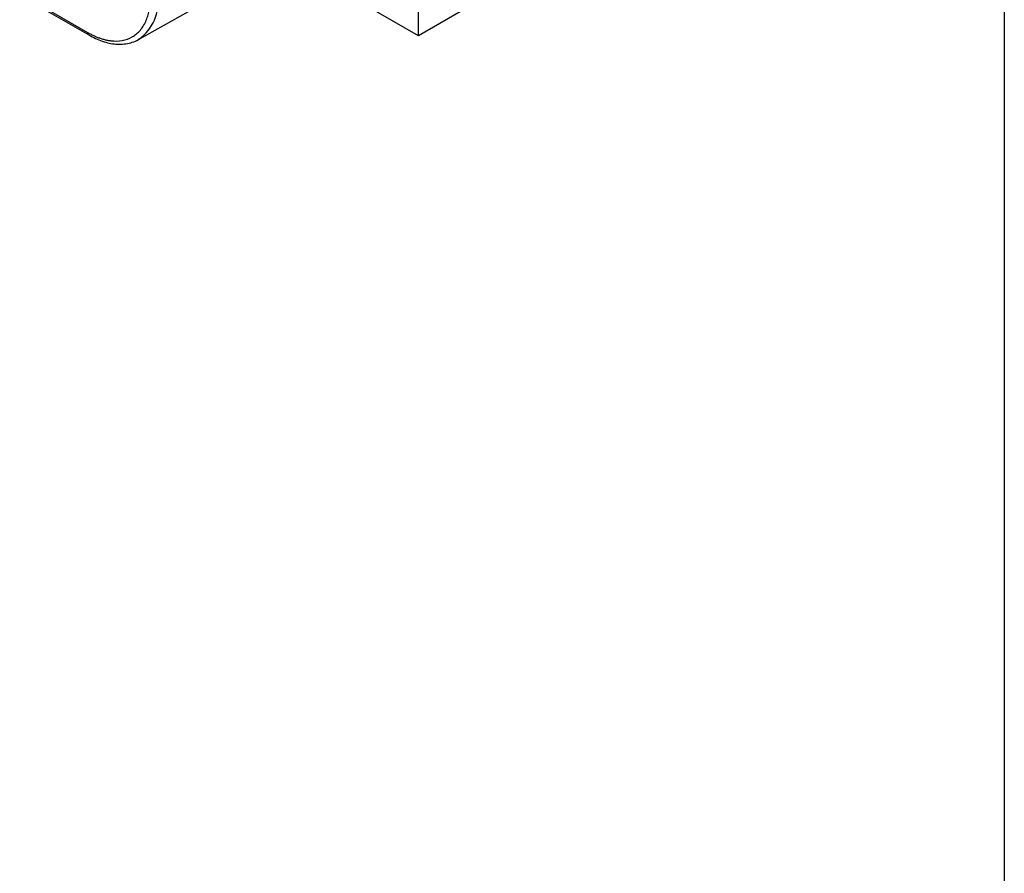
# Model space of a CAD drawing. Header units: millimetres. Extents: x 6 to 273, y 6 to 210.
# Tile 4 of 8: x 237 to 273, y 115 to 147. Entities that reach past the tile are written whole.
import ezdxf

# ---------------------------------------------------------------- set-up
doc = ezdxf.new("R2010")
doc.units = ezdxf.units.MM
doc.linetypes.add('SLD-Solid', pattern=[0])
doc.layers.add('TEXT', color=140, linetype='SLD-Solid', lineweight=25)

msp = doc.modelspace()

# ---------------------------------------------------------------- linework, layer by layer
for p, q in [((251.384, 146.261), (251.384, 151.569)), ((241.031, 146.121), (249.072, 150.648)), ((251.384, 146.261), (246.395, 149.141)), ((255.182, 148.454), (251.384, 146.261)), ((236.641, 147.832), (239.151, 146.383)), ((236.683, 147.74), (239.193, 146.291))]:
    msp.add_line(p, q)
at = {"flags": 128}
msp.add_lwpolyline([(241.059, 146.137), (241.042, 146.127), (241.031, 146.121)], dxfattribs=at)
for centre, radius, start, end in [((239.998, 147.563), 1.777, 306.6612, 5.4016), ((239.252, 146.373), 0.101, 174.4942, 233.3103)]:
    msp.add_arc(centre, radius, start, end)
for points, knots in [([(239.151, 146.383), (239.194, 146.359), (239.278, 146.312), (239.403, 146.251), (239.527, 146.199), (239.65, 146.155), (239.772, 146.12), (239.892, 146.093), (240.12, 146.057), (240.443, 146.063), (240.813, 146.2), (241.117, 146.452), (241.298, 146.753), (241.397, 147.029), (241.448, 147.246), (241.48, 147.48), (241.484, 147.647), (241.486, 147.731)], [0, 0, 0, 0, 0.034552, 0.068857, 0.103015, 0.137127, 0.171293, 0.205615, 0.240191, 0.370058, 0.500029, 0.629896, 0.759866, 0.820151, 0.879908, 0.939678, 1, 1, 1, 1]), ([(239.193, 146.294), (239.234, 146.27), (239.359, 146.196), (239.57, 146.102), (239.824, 146.014), (240.078, 145.96), (240.327, 145.94), (240.572, 145.956), (240.807, 146.016), (240.973, 146.079), (241.05, 146.134), (241.061, 146.142)], [0, 0, 0, 0, 0.061632, 0.188055, 0.315568, 0.44415, 0.573974, 0.705473, 0.839535, 0.977733, 1, 1, 1, 1])]:
    msp.add_open_spline(points, degree=3, knots=knots)
at = {"layer": 'TEXT'}
msp.add_line((273.05, 209.55), (273.05, 6.35), dxfattribs=at)

doc.saveas('drawing.dxf')
